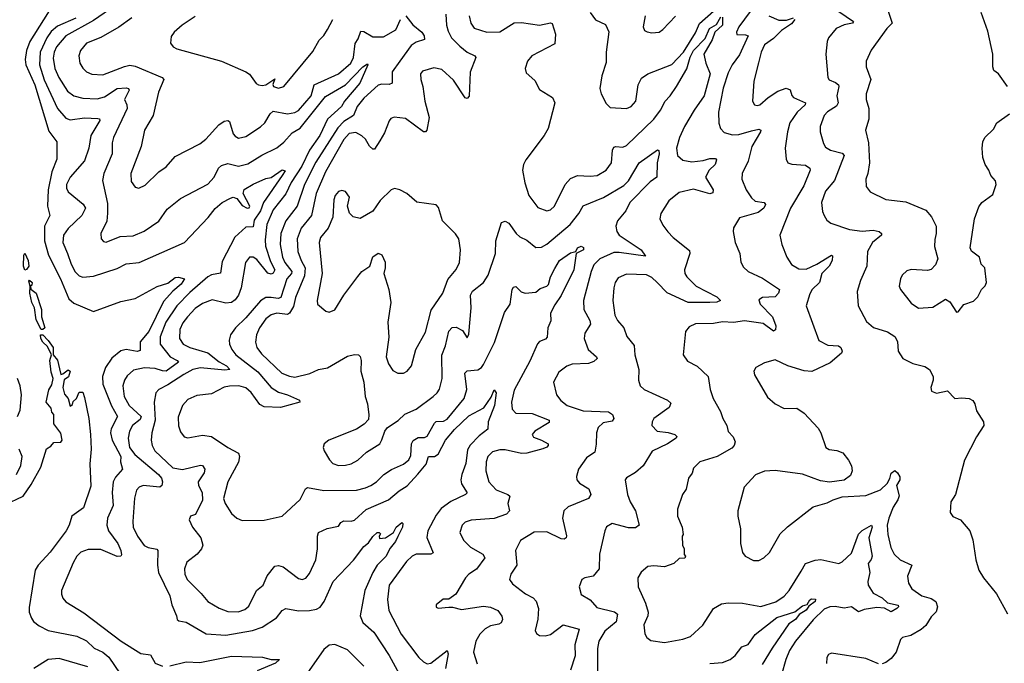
# Model space of a CAD drawing. Extents: x 1550320 to 1685906, y 509093 to 640511.
# Tile 146 of 256: x 1604507 to 1609939, y 584384 to 587934. Entities that reach past the tile are written whole.
import ezdxf

# ---------------------------------------------------------------- set-up
doc = ezdxf.new("R2010")
doc.units = 0

msp = doc.modelspace()

# ---------------------------------------------------------------- linework, layer by layer
at = {"layer": '0CON20XD'}
for points in [[(1608635.7, 588115), (1608473.9, 587895), (1608461.1, 587865), (1608462.5, 587852.5), (1608511.3, 587851.3), (1608525.7, 587845), (1608478.8, 587741.2), (1608437.5, 587685), (1608415, 587641.9), (1608387, 587557), (1608362.7, 587425), (1608364.4, 587364.4), (1608373.3, 587333.3), (1608392.7, 587312.7), (1608438.5, 587298.5), (1608475, 587300.2), (1608545, 587320.9), (1608585, 587331.2), (1608595.3, 587325.3), (1608594.5, 587315), (1608545.4, 587234.6), (1608525.3, 587154.7), (1608492.2, 587085), (1608491.1, 587055), (1608515.5, 586995), (1608545, 586952.1), (1608565, 586933.9), (1608613.3, 586925), (1608621.4, 586915), (1608611.5, 586895), (1608580, 586870), (1608478.1, 586841.9), (1608444.4, 586785.6), (1608442.5, 586765), (1608453.1, 586705), (1608480, 586645), (1608485.8, 586595.8), (1608499.7, 586569.7), (1608525.6, 586545.6), (1608605, 586508.2), (1608699.2, 586445), (1608692.9, 586425), (1608674.5, 586405.5), (1608605, 586401.5), (1608585, 586388.8), (1608592.7, 586365), (1608659.2, 586295), (1608678.7, 586245), (1608677.2, 586222.8), (1608665, 586215.6), (1608607.6, 586257.6), (1608505, 586272.5), (1608445, 586263.1), (1608385, 586266.7), (1608335, 586257.5), (1608235, 586256), (1608199.7, 586240.3), (1608180, 586215), (1608166.7, 586085), (1608190.5, 586050.5), (1608245, 586022), (1608305.6, 585965), (1608316.1, 585895), (1608333.1, 585845), (1608373.6, 585773.6), (1608385.8, 585735), (1608408, 585695), (1608415, 585662.5), (1608442.3, 585632.3), (1608454, 585605), (1608448.6, 585585), (1608435, 585570.5), (1608355, 585523.7), (1608258.8, 585495), (1608225, 585460), (1608216.8, 585433.2), (1608196.2, 585405), (1608183.3, 585345), (1608163.3, 585315), (1608136.4, 585233.6), (1608136.7, 585195), (1608162.5, 585135), (1608167.5, 585095), (1608162.5, 585085), (1608163.3, 585035), (1608172.5, 585015), (1608173, 584983), (1608180, 584975), (1608176.4, 584963.6), (1608145, 584962.5), (1608115, 584933.3), (1608065, 584915.7), (1608005, 584921.4), (1607972.4, 584917.6), (1607935, 584886.2), (1607917.5, 584855), (1607918.1, 584805), (1607960, 584715), (1607973.8, 584665), (1607972.5, 584645), (1607951.1, 584595), (1607955.8, 584545.8), (1607966.7, 584525), (1607989.5, 584509.5), (1608065, 584497.8), (1608165, 584516.9), (1608208.1, 584531.9), (1608275.4, 584594.6), (1608333.9, 584686.1), (1608379.1, 584710.9), (1608415, 584717.3), (1608495, 584715.5), (1608595, 584696.5), (1608678, 584722), (1608725, 584753.9), (1608752.5, 584785), (1608817.3, 584892.7), (1608842.9, 584935), (1608895, 584953.2), (1608926.7, 584956.7), (1609025, 584934), (1609045, 584944.2), (1609095, 584990.6), (1609135, 585096.1), (1609155, 585115.9), (1609205.5, 585145.5), (1609210.6, 585135), (1609191.8, 585075), (1609210, 584975), (1609205, 584955.7), (1609187.5, 584935), (1609196.2, 584885), (1609185.4, 584835), (1609186.8, 584815), (1609215, 584769.6), (1609264.6, 584745), (1609295, 584717.1), (1609354, 584705), (1609355.8, 584695), (1609345.8, 584685), (1609315, 584667.5), (1609277, 584687), (1609235, 584692.1), (1609165, 584680.4), (1609135, 584667.5), (1609095, 584694.6), (1609055, 584687.6), (1609005, 584696.4), (1608975.6, 584694.4), (1608945, 584682.1), (1608885, 584622.9), (1608786.9, 584505), (1608754.6, 584455), (1608733.1, 584405), (1608709.4, 584320.6)], [(1604691.9, 588018.1), (1604563.1, 587815), (1604544, 587765), (1604537.7, 587715), (1604540.7, 587685), (1604590.2, 587575), (1604668.7, 587318.7), (1604711.2, 587261.2), (1604712.3, 587165), (1604684.3, 587095.7), (1604664.8, 586995), (1604661.2, 586905), (1604674, 586855), (1604644, 586796), (1604644, 586714), (1604665.8, 586635.8), (1604732.3, 586505), (1604778.1, 586395), (1604805, 586369.7), (1604915, 586323.8), (1605065, 586380), (1605145, 586396.9), (1605265, 586462), (1605325, 586481.4), (1605365, 586511.3), (1605383.5, 586513.5), (1605416.9, 586505), (1605397.5, 586475), (1605352.5, 586437.5), (1605300.5, 586379.5), (1605219.6, 586215), (1605172.3, 586157.7), (1605170.9, 586109.1), (1605155, 586103.9), (1605095, 586114), (1605065, 586106.8), (1605015, 586067.7), (1604981.4, 586015), (1604964.8, 585965.2), (1604966.4, 585923.6), (1605013.7, 585803.7), (1605046.6, 585745), (1605012.1, 585677.9), (1605008.9, 585655), (1605017, 585615), (1605064.4, 585525), (1605063.3, 585495), (1605074.5, 585455.5), (1605035, 585410.5), (1605022.5, 585385), (1605017.9, 585325), (1605023.3, 585255), (1604992.4, 585185), (1604987.3, 585145), (1604996.9, 585115), (1605048.7, 585045), (1605065.4, 585005), (1605068.1, 584981.9), (1605065, 584974), (1605045, 584973.3), (1604955, 585011.6), (1604885, 585011.1), (1604845, 584996.4), (1604821.8, 584975), (1604801.3, 584938.7), (1604738.1, 584785), (1604737.1, 584765), (1604745, 584743.3), (1604762.1, 584722.1), (1604861.2, 584661.2), (1605066.1, 584506.1), (1605175, 584438.5), (1605229.6, 584429.6), (1605254.2, 584384.2), (1605295, 584368.2)], [(1605037.1, 588015), (1604915, 587930.2), (1604761.8, 587845), (1604709.8, 587785), (1604696.8, 587755), (1604691.7, 587721.7), (1604701.4, 587665), (1604723.2, 587615), (1604770.3, 587540.3), (1604805, 587513.5), (1604855, 587500.6), (1604935, 587497.1), (1604975, 587509.5), (1605045, 587554), (1605095, 587559.4), (1605106.7, 587555), (1605111.8, 587545), (1605086, 587495), (1605098.7, 587465), (1605100, 587445), (1605024.7, 587285), (1605017.3, 587255), (1605016.7, 587195), (1604970.7, 587085), (1604963.4, 587046.6)], [(1606857.4, 587965), (1606860.9, 587905), (1606870.6, 587870.6), (1606888.8, 587835), (1606935, 587787.5), (1606975, 587754.6), (1607018, 587735), (1607024, 587725), (1606991.3, 587645), (1606987.3, 587512.7), (1606975, 587500), (1606965, 587502.5), (1606900, 587600), (1606835, 587658.9), (1606792, 587668), (1606728.8, 587651.2), (1606718, 587635), (1606719.2, 587605), (1606731.4, 587565), (1606741.2, 587485), (1606765.5, 587395), (1606753.8, 587325), (1606745, 587316.2), (1606735, 587316.2), (1606635, 587389.4), (1606572.9, 587397.1), (1606555, 587390), (1606545, 587376.7), (1606520.2, 587309.8), (1606494.1, 587265.9), (1606465, 587220), (1606455, 587220), (1606437, 587237), (1606415, 587275.7), (1606394, 587294), (1606361.9, 587311.9), (1606325, 587305.7), (1606295, 587273.8), (1606194.3, 587095), (1606142, 586975), (1606116.4, 586853.6), (1606060.3, 586785), (1606037.4, 586725), (1606041.6, 586655), (1606059.2, 586605), (1606082.2, 586565), (1606078.3, 586521.7), (1606028.7, 586401.3), (1606017.5, 586352.5), (1605995, 586316.2), (1605985, 586308.8), (1605925, 586314.4), (1605895, 586306.2), (1605865, 586283.3), (1605830.8, 586235), (1605814.1, 586195), (1605808.9, 586155), (1605816.1, 586125), (1605840.8, 586090.8), (1605952.7, 585985), (1605995, 585967.3), (1606025, 585962.8), (1606107.3, 585982.7), (1606155, 586004.5), (1606205, 586012.9), (1606315, 586078.6), (1606355, 586088), (1606375.8, 586085.8), (1606385.6, 586075.6), (1606390.6, 586055), (1606388.9, 585995), (1606405.4, 585935), (1606413.1, 585855), (1606425.7, 585815), (1606434, 585755), (1606430.5, 585729.5), (1606407.9, 585702.1), (1606364.5, 585675.5), (1606213.3, 585615), (1606186.2, 585593.8), (1606181.2, 585575), (1606186, 585555), (1606215.3, 585505.3), (1606235, 585486.5), (1606265, 585474.6), (1606304, 585476), (1606335.3, 585484.7), (1606372.5, 585505), (1606421.1, 585548.9), (1606493.8, 585595), (1606504.4, 585615.6), (1606520.8, 585665), (1606535.5, 585684.5), (1606595, 585723.1), (1606632.3, 585757.7), (1606693.9, 585786.1), (1606788, 585855), (1606810.8, 585875), (1606823.7, 585896.3), (1606837.7, 585955), (1606835.7, 586084.3), (1606856.8, 586135), (1606874.8, 586215.2), (1606893.4, 586236.6), (1606915, 586238.2), (1606949.6, 586219.6), (1606975, 586180), (1606985, 586200), (1606997.9, 586345), (1606994, 586415), (1607005, 586436.4), (1607066, 586484), (1607091.1, 586525), (1607132.2, 586645), (1607133.8, 586715), (1607165, 586816), (1607185, 586822.5), (1607205, 586811.4), (1607245.6, 586755), (1607266.9, 586736.9), (1607305, 586718.9), (1607355, 586676.9), (1607385, 586680), (1607414.6, 586695.4), (1607543.1, 586805), (1607590.9, 586865), (1607615, 586907.3), (1607727.2, 586952.8), (1607840.6, 587019.4), (1607864.8, 587045.2), (1607924.6, 587145), (1608025, 587216.9), (1608032.9, 587212.9), (1608034.5, 587195), (1608023.5, 587145), (1608021.2, 587065), (1607985, 587040), (1607873.4, 586926.6), (1607850.2, 586879.8), (1607805.8, 586825), (1607795.4, 586795.4), (1607801.5, 586765), (1607814.5, 586745), (1607936.2, 586665), (1607960, 586630), (1607815, 586650.9), (1607785, 586649.7), (1607708, 586615), (1607675, 586582.1), (1607658.9, 586545), (1607618.2, 586385), (1607619.6, 586335), (1607652.7, 586275), (1607656.4, 586255), (1607624.6, 586205.4), (1607620.5, 586175), (1607643.8, 586115), (1607689.2, 586075), (1607692.5, 586065), (1607675, 586049.1), (1607645, 586037.5), (1607555.4, 586034.6), (1607526.3, 586023.7), (1607480.6, 585989.4), (1607452.2, 585935), (1607468.5, 585865), (1607492.7, 585832.7), (1607528.1, 585805), (1607615, 585776.2), (1607755, 585771.2), (1607776.8, 585756.8), (1607785.3, 585734.7), (1607775, 585719.1), (1607725, 585710.4), (1607698.5, 585685), (1607688.5, 585655), (1607688, 585592), (1607680.7, 585549.3), (1607633.1, 585516.9), (1607589.2, 585455), (1607578, 585415), (1607580, 585395), (1607595, 585377.5), (1607646.6, 585346.6), (1607658.5, 585315), (1607645, 585293.1), (1607532.4, 585247.6), (1607508.6, 585225), (1607500.8, 585185), (1607523.5, 585086.5), (1607521.1, 585075), (1607510.9, 585069.1), (1607495, 585070.9), (1607415, 585108.8), (1607345, 585106.4), (1607269.5, 585060.5), (1607242.2, 585005), (1607249.5, 584925), (1607215.6, 584875), (1607210, 584845), (1607225, 584822.9), (1607296.9, 584766.9), (1607340, 584745), (1607356.8, 584726.8), (1607370, 584685), (1607365, 584627.5), (1607350.8, 584565), (1607357.3, 584547.3), (1607375, 584537.5), (1607405, 584534.4), (1607435, 584543.3), (1607505, 584596.7), (1607592.6, 584572.6), (1607570.2, 584485), (1607570.9, 584425), (1607546.2, 584345)], [(1607653.4, 587973.4), (1607684.1, 587934.1), (1607738.3, 587908.3), (1607757.6, 587867.6), (1607742.1, 587755), (1607742.4, 587697.6), (1607719.2, 587625), (1607708.1, 587555), (1607714.4, 587525), (1607742, 587472), (1607765, 587449.2), (1607855, 587444.4), (1607880, 587455), (1607905.6, 587485), (1607918.5, 587575), (1607938.2, 587611.8), (1607972, 587635), (1608105, 587687.3), (1608169.5, 587755), (1608235, 587862.5), (1608256.8, 587913.2), (1608335, 587981.4)], [(1608985, 588007.8), (1609106.7, 587925), (1609101.2, 587915), (1609054.8, 587905.2), (1609011.2, 587885), (1608968.8, 587835), (1608960.8, 587815), (1608954.4, 587745), (1608964.4, 587615), (1608973.3, 587603.3), (1609008.4, 587588.4), (1609023.5, 587575), (1609026.4, 587565), (1609015.4, 587515), (1609022, 587475), (1609012.7, 587457.3), (1608964.2, 587425.8), (1608944.5, 587405), (1608922.9, 587345), (1608922.9, 587315), (1608940.7, 587250.7), (1608951.9, 587231.9), (1608979.2, 587215), (1609045, 587197.5), (1609054.6, 587185), (1609002.1, 587047.9), (1608951.5, 586988.5), (1608930.9, 586925), (1608936.1, 586876.1), (1608944.6, 586854.6), (1608959.1, 586829.1), (1608982.2, 586812.2), (1609085, 586776.9), (1609155, 586768.2), (1609215, 586773.4), (1609248, 586765), (1609261.4, 586755), (1609260.6, 586745), (1609210.9, 586705), (1609184.6, 586655), (1609180, 586575), (1609144.6, 586495.4), (1609126.7, 586435), (1609133.3, 586355), (1609179.1, 586269.1), (1609216.5, 586236.5), (1609295, 586213.1), (1609335, 586185.8), (1609349.1, 586159.1), (1609354, 586105), (1609378.8, 586065), (1609435, 586038.1), (1609500.3, 586020.3), (1609526.2, 586005), (1609546.7, 585965), (1609546.7, 585945), (1609533.3, 585905), (1609537.5, 585885), (1609565, 585874), (1609625, 585886.7), (1609665, 585843.8), (1609705, 585848.8), (1609744.1, 585844.1), (1609765, 585833.3), (1609776.2, 585815), (1609786.1, 585776.1), (1609823.3, 585715), (1609826.2, 585695), (1609785, 585633.8), (1609719.4, 585505), (1609668.6, 585315), (1609644.4, 585275), (1609640.8, 585215), (1609655, 585193.3), (1609696.7, 585175), (1609748, 585115), (1609764.2, 585065), (1609781.2, 584955), (1609798.3, 584898.3), (1609823.8, 584855), (1609895, 584766.7), (1609956.8, 584656.8)], [(1609288.2, 588008.2), (1609320, 587915), (1609291.5, 587885), (1609204.2, 587765.8), (1609176.7, 587705), (1609177.5, 587675), (1609202.1, 587605), (1609176.5, 587525), (1609177.5, 587495), (1609190.5, 587445), (1609190.6, 587385), (1609172.5, 587325), (1609190.4, 587255), (1609194.6, 587145), (1609186.5, 587085), (1609175.6, 587055), (1609177.1, 587015), (1609199.2, 586985), (1609285, 586941.8), (1609395, 586929.5), (1609505, 586884), (1609537.6, 586847.6), (1609562.9, 586795), (1609563.3, 586755), (1609555, 586722.5), (1609553.3, 586683.3), (1609572.5, 586615), (1609558.8, 586581.2), (1609535, 586556.7), (1609515, 586551.2), (1609425, 586557.1), (1609400.7, 586549.3), (1609376, 586525), (1609365.8, 586505), (1609359.2, 586465), (1609366.2, 586445), (1609425, 586371.2), (1609465, 586342), (1609545, 586348.8), (1609615, 586392.5), (1609638.6, 586378.6), (1609675, 586320)], [(1609956.1, 587566.1), (1609906.2, 587635), (1609881.2, 587655), (1609876, 587675), (1609875.8, 587745), (1609848.3, 587871.7), (1609810.5, 587975)], [(1604816.4, 587943.6), (1604715, 587898.9), (1604681.5, 587868.5), (1604656.1, 587835), (1604620.2, 587755), (1604615.6, 587685), (1604642.2, 587602.2), (1604715, 587444.5), (1604762, 587392), (1604785, 587382.3), (1604865, 587393), (1604938.8, 587388.8), (1604946.9, 587386.9), (1604948.9, 587378.9), (1604899.7, 587295), (1604888, 587225), (1604863.8, 587156.2), (1604784.8, 587065.2), (1604766.2, 587025), (1604765.5, 587005), (1604773.9, 586983.9), (1604856.7, 586916.7), (1604870, 586895), (1604850.4, 586855), (1604775, 586781.5), (1604748.8, 586745), (1604744.6, 586705), (1604771.8, 586645), (1604791.1, 586585), (1604813.3, 586543.3), (1604835, 586520.4), (1604855, 586513.2), (1604915, 586520), (1605045, 586562.3), (1605095, 586586.7), (1605166.2, 586595), (1605415.7, 586705), (1605546.2, 586843.8), (1605585, 586893.5), (1605624.4, 586925), (1605670.1, 586949.9), (1605685, 586954.6), (1605705, 586948.7), (1605735, 586908.9), (1605762.5, 586895), (1605773.4, 586896.6), (1605777.3, 586905), (1605740.2, 586975), (1605745, 586998.2), (1605795, 587027.7), (1605865, 587057.8), (1605895, 587063.8), (1605955, 587105.5), (1605971.2, 587101.2), (1605955.7, 587074.3), (1605852.2, 586925), (1605835, 586880.2), (1605801.2, 586828.8), (1605795, 586791.9), (1605755, 586789), (1605693.8, 586735), (1605625, 586600), (1605614.5, 586535.5), (1605565, 586525.9), (1605545, 586515.3), (1605445, 586430), (1605373.6, 586356.4), (1605314.1, 586265.9), (1605281.4, 586185), (1605281.2, 586145), (1605337.9, 586075), (1605375.7, 586055), (1605383.5, 586045), (1605315, 585996.2), (1605295, 585996.3), (1605255, 586009.8), (1605195, 586014.2), (1605135, 586000), (1605100.5, 585969.5), (1605085.4, 585945), (1605076.9, 585915), (1605082.9, 585855), (1605111.8, 585805), (1605176.7, 585745), (1605171, 585729), (1605129.7, 585695), (1605112.5, 585665), (1605105.8, 585625), (1605113.7, 585575), (1605142.8, 585535), (1605273.8, 585425), (1605290, 585405), (1605294.6, 585385.4), (1605291.4, 585365), (1605280, 585355), (1605187.5, 585365), (1605165.7, 585355), (1605151.2, 585338.8), (1605140.4, 585295), (1605130.8, 585165), (1605133.8, 585135), (1605157.3, 585085), (1605194.1, 585034.1), (1605215, 585021.8), (1605262.8, 585012.8), (1605269.5, 585005), (1605267.1, 584925), (1605272.8, 584885), (1605335.4, 584755), (1605345.6, 584705.6), (1605372.2, 584645), (1605375.6, 584625.6), (1605385, 584617.5), (1605425, 584611.1), (1605535, 584545.4), (1605645, 584538.7), (1605791.2, 584565), (1605845, 584582.4), (1605923.1, 584635), (1605955, 584674.4), (1605975, 584685.5), (1606045, 584673.3), (1606105, 584674.2), (1606145, 584681.6), (1606165, 584693.6), (1606187.3, 584725), (1606236.5, 584835), (1606347.9, 584952.1), (1606405, 585028.8), (1606432, 585048), (1606455, 585082.5), (1606480, 585105), (1606490, 585105), (1606497, 585097), (1606490, 585085), (1606491.7, 585071.7), (1606525, 585076.2), (1606568.8, 585105), (1606584.2, 585135), (1606615, 585160.8), (1606620.8, 585155), (1606619.6, 585135), (1606593.8, 585083.8), (1606579.5, 585055), (1606550.6, 585019.4), (1606527.5, 584972.5), (1606478.7, 584925), (1606455.7, 584885), (1606411.7, 584785), (1606385.9, 584645), (1606399.4, 584609.4), (1606460.4, 584555), (1606545, 584425.7), (1606633.3, 584265)], [(1605125, 587944.4), (1605055, 587893.6), (1604955, 587835.4), (1604875, 587805.5), (1604843.3, 587765), (1604833.3, 587735), (1604839.5, 587695), (1604855, 587667.1), (1604875, 587646.9), (1604905, 587633.3), (1604965, 587631.1), (1605085, 587676.2), (1605115, 587683.8), (1605145, 587678.5), (1605293.8, 587615), (1605302.5, 587605), (1605272.7, 587535), (1605244.1, 587405), (1605195.5, 587325), (1605176.4, 587235), (1605120.6, 587085), (1605121.7, 587041.7), (1605145, 587011.2), (1605165, 587005.7), (1605198.5, 587021.5), (1605275, 587095.8), (1605315, 587123.3), (1605365, 587180), (1605501.3, 587248.7), (1605534.2, 587275.8), (1605605, 587353.6), (1605635, 587374.5), (1605655, 587378.6), (1605665, 587372), (1605685, 587304.2), (1605695, 587291.1), (1605715, 587281.5), (1605755, 587289.1), (1605836.1, 587343.9), (1605858.6, 587365), (1605889.5, 587415), (1605905, 587429.5), (1605985, 587415.4), (1606025, 587421.5), (1606046, 587434), (1606115, 587514.4), (1606132.3, 587575), (1606265, 587636.5), (1606333.3, 587695), (1606348.8, 587725), (1606357.3, 587802.7), (1606375, 587828.8), (1606389.1, 587870.9), (1606405, 587868.9), (1606455, 587839.6), (1606515, 587840.7), (1606581.3, 587878.7), (1606607.3, 587935)], [(1605475, 587951.4), (1605404, 587905), (1605358.8, 587865), (1605342.5, 587842.5), (1605338.8, 587805), (1605353.3, 587785), (1605374.5, 587774.5), (1605620, 587705), (1605755, 587647.1), (1605775, 587634.4), (1605812.1, 587582.1), (1605825, 587574.4), (1605845, 587570.9), (1605865, 587575.5), (1605915, 587607.5), (1605903.8, 587576.2), (1605906.7, 587565), (1605935, 587557.1), (1605965, 587566), (1606125, 587758.8), (1606159.3, 587820.7), (1606185, 587846.7), (1606205, 587880), (1606234.2, 587935)], [(1606636.4, 587956.4), (1606676.1, 587906.1), (1606725, 587866), (1606738.2, 587845), (1606740.6, 587825), (1606695, 587810.7), (1606667.3, 587792.7), (1606604.1, 587705), (1606562.6, 587647.4), (1606561.9, 587585), (1606545, 587576.4), (1606505, 587578.9), (1606485, 587573.1), (1606405, 587501.9), (1606368.4, 587455), (1606349.1, 587405), (1606295, 587373.5), (1606261.3, 587338.7), (1606140.8, 587149.2), (1606079, 587025), (1606038.1, 586905), (1605976.2, 586823.8), (1605948.4, 586755), (1605944.8, 586695), (1605957.4, 586625), (1605970, 586595), (1606008.6, 586545), (1606007.4, 586535), (1605981, 586505), (1605947.7, 586402.3), (1605933.7, 586396.3), (1605895, 586402.6), (1605865, 586400.9), (1605835, 586383.9), (1605755, 586290.4), (1605697.3, 586235), (1605669.5, 586195), (1605662.8, 586167.2), (1605665.4, 586145), (1605677.7, 586115), (1605700.4, 586085), (1605821.7, 585991.7), (1605894.5, 585904.5), (1605935, 585879.2), (1605985, 585864.5), (1606050, 585835), (1606052.5, 585825), (1605945, 585794.6), (1605855, 585798.2), (1605832, 585812), (1605785, 585877.1), (1605755, 585902.7), (1605716, 585914), (1605665, 585913.2), (1605635, 585906.2), (1605565, 585871.1), (1605485, 585861.5), (1605435, 585838.9), (1605405, 585806), (1605382.2, 585742.2), (1605382.8, 585692.8), (1605395, 585661.2), (1605415, 585633.3), (1605435, 585627.5), (1605515, 585642.5), (1605565, 585634.5), (1605655, 585573.3), (1605713.3, 585543.3), (1605718.9, 585525), (1605713.4, 585493.4), (1605655, 585384.2), (1605632.2, 585292.2), (1605640, 585265), (1605675, 585210), (1605705, 585184.2), (1605735, 585170.8), (1605855, 585172.9), (1605955, 585195.8), (1606055, 585287.1), (1606084.5, 585345.5), (1606095, 585354), (1606185, 585336.9), (1606365, 585338.5), (1606415, 585350.9), (1606444.4, 585365), (1606475, 585385.4), (1606515.2, 585424.8), (1606557.9, 585452.1), (1606625, 585482.3), (1606654.1, 585505.9), (1606665, 585530), (1606668.4, 585595), (1606677.2, 585612.8), (1606705, 585629.5), (1606740.7, 585629.3), (1606755, 585636.4), (1606795, 585708.8), (1606805, 585716.8), (1606845, 585719.2), (1606865, 585731.2), (1606958.2, 585845), (1606974.7, 585895), (1606962, 585985), (1606975, 585997.2), (1607035, 586002.7), (1607054, 586016), (1607065, 586032.9), (1607126.2, 586153.8), (1607181.6, 586318.4), (1607213.2, 586365), (1607224.1, 586445.9), (1607231.1, 586458.9), (1607245, 586462.2), (1607273.5, 586433.5), (1607295, 586425.9), (1607355, 586431.4), (1607379.1, 586450.9), (1607415, 586463.8), (1607425, 586473.2), (1607434.7, 586515), (1607459, 586561), (1607485, 586605.8), (1607545, 586647.7), (1607574.3, 586655.7), (1607585, 586675.5), (1607605, 586684.3), (1607617.6, 586677.6), (1607617.1, 586665), (1607576.2, 586643.8), (1607564.3, 586555), (1607495, 586411.9), (1607458.8, 586361.2), (1607435.5, 586315), (1607437.6, 586272.4), (1607421.5, 586235), (1607417.6, 586182.4), (1607408.5, 586171.5), (1607375, 586158.9), (1607364.1, 586145.9), (1607320.4, 586049.6), (1607235, 585891.2), (1607220.9, 585825), (1607224.4, 585785), (1607244, 585764), (1607335, 585761.9), (1607428, 585725), (1607428.3, 585711.7), (1607349.2, 585665), (1607334, 585645), (1607340.9, 585630.9), (1607385.8, 585614.2), (1607423.3, 585595), (1607423.3, 585585), (1607414.2, 585575.8), (1607393.1, 585566.9), (1607305, 585543.5), (1607275, 585541.1), (1607185, 585561.2), (1607155, 585561.3), (1607115, 585550), (1607090, 585525), (1607079.6, 585495), (1607077.8, 585445), (1607095.4, 585385.4), (1607135, 585341.5), (1607199.2, 585315), (1607210.6, 585305), (1607199.7, 585265), (1607208.9, 585225), (1607193, 585207), (1607125, 585181.8), (1606996.8, 585173.2), (1606965, 585162.5), (1606947.5, 585145), (1606936, 585105), (1606955, 585063.8), (1606994.2, 585025), (1607061.9, 584985), (1607072.2, 584965), (1607026.6, 584903.4), (1606985, 584875.7), (1606965.8, 584855), (1606912.5, 584765), (1606875, 584736.7), (1606843, 584737), (1606803.8, 584706.2), (1606803.9, 584693.9), (1606815, 584687.5), (1606873.9, 584693.9), (1606895, 584694), (1606945, 584680), (1607065, 584699.2), (1607105, 584692.5), (1607145.5, 584675), (1607166.1, 584643.9), (1607170, 584625), (1607162.3, 584607.7), (1607150, 584600), (1607105, 584591.1), (1607075, 584574.4), (1607045, 584544.3), (1607022.7, 584505), (1607010.9, 584445), (1607031.5, 584381.5)], [(1606987.1, 587955), (1606996.5, 587915), (1607015, 587887.5), (1607085, 587865.6), (1607155, 587867.1), (1607235, 587917.3), (1607275, 587918.2), (1607375, 587904.4), (1607435, 587917.5), (1607445, 587913.3), (1607462.2, 587855), (1607458.9, 587801.1), (1607332.5, 587735), (1607308, 587705), (1607296.2, 587665), (1607301.4, 587641.4), (1607348.1, 587598.1), (1607375, 587550), (1607446.2, 587505), (1607459.2, 587475), (1607422.5, 587335), (1607400.5, 587295), (1607298.8, 587161.2), (1607286, 587135), (1607280.8, 587105), (1607293.1, 587035), (1607315, 586964.2), (1607365, 586898.6), (1607415, 586879.5), (1607435, 586885.6), (1607456.7, 586905), (1607515.4, 587025), (1607545, 587058.9), (1607585, 587074.6), (1607655, 587070.5), (1607692.5, 587075), (1607742.9, 587105), (1607772.7, 587145), (1607777.1, 587215), (1607785, 587231.4), (1607795, 587235.4), (1607835, 587230.6), (1607855, 587240.8), (1608005, 587386.2), (1608042.5, 587435), (1608056.4, 587463.6), (1608066, 587484), (1608095, 587513.6), (1608130, 587565), (1608187.3, 587662.7), (1608205, 587728.6), (1608225, 587765.2), (1608289.4, 587830.6), (1608312, 587885), (1608351.6, 587908.4), (1608375, 587949.6)], [(1608385, 587948.6), (1608384.6, 587905), (1608342.1, 587865), (1608327.1, 587822.9), (1608282, 587745), (1608291.8, 587695), (1608316.2, 587635), (1608283.2, 587515), (1608227.4, 587435), (1608174.8, 587345), (1608147.7, 587285), (1608130.9, 587225), (1608135.5, 587185), (1608165, 587158.8), (1608215, 587150.3), (1608278.1, 587158.1), (1608315, 587169), (1608345, 587168.2), (1608351.9, 587161.9), (1608344.6, 587135), (1608310, 587105), (1608289.6, 587065), (1608333.3, 586995), (1608331.7, 586978.3), (1608315, 586973.5), (1608225, 586998.8), (1608145, 586980.6), (1608087.5, 586935), (1608044, 586865), (1608038, 586835), (1608055, 586800), (1608083.4, 586763.4), (1608112.7, 586732.7), (1608201.7, 586661.7), (1608203.3, 586645), (1608174.5, 586555), (1608176.5, 586535), (1608188.2, 586515), (1608238.2, 586465), (1608352.5, 586405), (1608373.3, 586385), (1608353.2, 586376.8), (1608315, 586373.4), (1608195, 586374.4), (1608078.3, 586428.3), (1608024.6, 586484.6), (1607995, 586511.4), (1607965, 586526.7), (1607855, 586530), (1607809.1, 586510.9), (1607792.5, 586485), (1607784.4, 586455), (1607779.1, 586385), (1607789.6, 586305), (1607804.8, 586274.8), (1607840, 586235), (1607856.3, 586186.3), (1607896.6, 586136.6), (1607900.5, 586085), (1607922.2, 586005), (1607920, 585945), (1607930, 585915), (1607951.2, 585895), (1608081.2, 585835), (1608098.3, 585818.3), (1608090, 585795), (1608005.8, 585735), (1607995.7, 585715), (1607994.4, 585695), (1608023.4, 585663.4), (1608085, 585657.5), (1608120.8, 585645), (1608131.4, 585635), (1608128.1, 585625), (1608080.6, 585595), (1607996.8, 585553.2), (1607947.3, 585472.7), (1607904.6, 585435.4), (1607853.7, 585406.3), (1607848, 585395), (1607859.4, 585315), (1607874.4, 585275), (1607904.7, 585224.7), (1607924.3, 585145), (1607905, 585131.1), (1607865, 585130.5), (1607775.6, 585154.4), (1607745, 585135.8), (1607734.4, 585115), (1607705.6, 584985), (1607703.1, 584905), (1607670, 584865), (1607625, 584855.8), (1607608.8, 584845), (1607594.3, 584805), (1607605, 584762.5), (1607653.6, 584733.6), (1607690.9, 584690.9), (1607787.9, 584667.9), (1607805.6, 584655), (1607798.4, 584611.6), (1607735, 584561.1), (1607702.1, 584505), (1607695.4, 584465), (1607694.5, 584335)], [(1607958.1, 587955), (1607945.9, 587895.9), (1607954.3, 587874.3), (1607967.7, 587867.7), (1607995, 587862), (1608035, 587866), (1608055, 587880), (1608125, 587954.3)], [(1608783.6, 587935), (1608765, 587911.2), (1608710, 587875), (1608665, 587830.5), (1608615.5, 587795), (1608596.7, 587755), (1608582.9, 587697.1), (1608557.5, 587595), (1608550, 587485), (1608560, 587465), (1608575, 587460.8), (1608590, 587465), (1608635.3, 587504.7), (1608689.5, 587540.5), (1608735, 587556.2), (1608758.1, 587548.1), (1608766.1, 587516.1), (1608775.7, 587505), (1608841.9, 587475), (1608840.5, 587465), (1608796.1, 587423.9), (1608755.4, 587365), (1608742.1, 587315), (1608730.6, 587225), (1608735.7, 587165), (1608744.6, 587144.6), (1608766.7, 587136.7), (1608842.4, 587132.4), (1608865.3, 587115.3), (1608867.8, 587105), (1608832.6, 587017.4), (1608759.3, 586895), (1608700, 586745), (1608711.5, 586695), (1608738.5, 586625), (1608764.7, 586584.7), (1608805, 586559.5), (1608845, 586557.2), (1608905.2, 586584.8), (1608985, 586635.7), (1608990.7, 586630.7), (1608988.6, 586605), (1608972.2, 586575), (1608931.5, 586535), (1608918.7, 586485), (1608879.6, 586445), (1608865, 586421.4), (1608845.6, 586355), (1608914.7, 586164.7), (1608965, 586139.6), (1609024.3, 586134.3), (1609036, 586125), (1609043.8, 586105), (1609040, 586095), (1608978, 586042), (1608877.4, 585992.6), (1608835, 585996.7), (1608745, 586025.6), (1608675, 586057.5), (1608615, 586042), (1608567.5, 586015), (1608556.7, 585995), (1608560, 585975), (1608632.4, 585852.4), (1608673.8, 585815), (1608725, 585790), (1608795, 585792), (1608834.4, 585764.4), (1608911.7, 585681.7), (1608927.1, 585655), (1608955, 585573.3), (1608972.7, 585562.7), (1609015, 585557.5), (1609048.8, 585545), (1609079.2, 585505), (1609095, 585472.5), (1609099.2, 585445), (1609090.3, 585419.7), (1609055.7, 585394.3), (1608975, 585382), (1608925, 585390), (1608825, 585426.4), (1608675, 585448.1), (1608615, 585443.3), (1608565.8, 585424.2), (1608504.2, 585355), (1608468, 585225), (1608468, 585195), (1608484, 585125), (1608484, 585045), (1608494.2, 584994.2), (1608510, 584975), (1608555, 584951.2), (1608585, 584951.2), (1608612.5, 584965), (1608644, 584995), (1608702.8, 585097.2), (1608743, 585137), (1608883.9, 585246.1), (1608961.7, 585268.3), (1608994.1, 585285.9), (1609045, 585301.2), (1609175, 585308.6), (1609255, 585340), (1609292.9, 585375), (1609307.7, 585402.3), (1609315, 585432.5), (1609335, 585447.5), (1609350, 585435), (1609361.7, 585411.7), (1609362.5, 585395), (1609344, 585365), (1609358, 585308), (1609351.9, 585285), (1609325, 585244.5), (1609300.9, 585185), (1609293, 585145), (1609295.7, 585095), (1609312.2, 585022.2), (1609330.5, 584985), (1609364.8, 584954.8), (1609429.2, 584925), (1609404.5, 584865), (1609409.6, 584825), (1609428.5, 584795), (1609484.4, 584755.6), (1609535, 584741.1), (1609561.4, 584725), (1609569.6, 584695), (1609562.2, 584667.8), (1609535, 584640), (1609505, 584591.4), (1609480.4, 584569.6), (1609422.3, 584537.7), (1609376.2, 584525), (1609366, 584515), (1609342.5, 584445), (1609315, 584410), (1609285, 584387.5), (1609265, 584380)], [(1608638.9, 587955), (1608695, 587931), (1608737.6, 587932.4), (1608775.3, 587945.3)], [(1604963.4, 587046.6), (1604990.7, 586920.7), (1604992.2, 586867.8), (1604987.2, 586822.8), (1604954.4, 586755), (1604956, 586725), (1604970.3, 586710.3), (1604985, 586707.1), (1605060.9, 586739.1), (1605132.7, 586742.7), (1605193, 586767), (1605275, 586822.2), (1605321.3, 586888.7), (1605395, 586948.1), (1605545, 587026.9), (1605580, 587065), (1605604.5, 587115), (1605619.8, 587130.2), (1605655, 587140.9), (1605715, 587126.7), (1605765, 587139.7), (1605843, 587187), (1605925, 587227.2), (1605965, 587259.2), (1606010.5, 587309.5), (1606055, 587335.8), (1606195, 587511.5), (1606305, 587574.4), (1606400.8, 587675), (1606425, 587691.2), (1606427.8, 587685), (1606383.8, 587585), (1606299.8, 587485), (1606283.3, 587455), (1606204.4, 587385), (1606163, 587295), (1606106.7, 587215), (1606063.2, 587126.8), (1606004.4, 587035.6), (1605976, 586974), (1605905.2, 586884.8), (1605871.4, 586805), (1605860.8, 586720.8), (1605864, 586685), (1605890, 586600), (1605915.2, 586555), (1605905, 586535.3), (1605895, 586529.7), (1605876.5, 586536.5), (1605815, 586612.1), (1605795, 586624.4), (1605775, 586624.3), (1605752.2, 586595), (1605728.9, 586455), (1605714.8, 586415.2), (1605695, 586388.2), (1605675, 586374.6), (1605645, 586370), (1605568.6, 586388.6), (1605515, 586369.3), (1605475, 586340.7), (1605432, 586295), (1605407.7, 586262.3), (1605391.2, 586225), (1605388, 586175), (1605408.5, 586145), (1605445, 586125.3), (1605545, 586096.2), (1605607.5, 586047.5), (1605648.9, 586025), (1605666.5, 586005), (1605638.8, 586001.2), (1605505, 586014.3), (1605461.9, 586005), (1605412.9, 585977.1), (1605325, 585919.6), (1605275.4, 585894.6), (1605257.8, 585875), (1605249.6, 585825), (1605255.2, 585725), (1605236.7, 585655), (1605232.7, 585615), (1605237.2, 585585), (1605252.7, 585555), (1605352.4, 585462.4), (1605405, 585453.1), (1605505, 585476.5), (1605515, 585474.3), (1605528.9, 585455), (1605524.4, 585435), (1605492.3, 585385), (1605493.2, 585365), (1605513.4, 585325), (1605515, 585284), (1605477.5, 585205), (1605450, 585195), (1605442, 585175), (1605460, 585135), (1605507.3, 585075), (1605517.5, 585035), (1605510, 585015), (1605486.9, 584985), (1605428.6, 584941.4), (1605415.5, 584904.5), (1605417.3, 584875), (1605430.5, 584845), (1605508.2, 584768.2), (1605545, 584724.4), (1605607.3, 584687.3), (1605655, 584669.7), (1605712.3, 584667.7), (1605750, 584680), (1605771.7, 584698.3), (1605813.1, 584785), (1605850.6, 584815), (1605873.1, 584866.9), (1605915, 584918.8), (1605935, 584924), (1605960, 584915), (1606045, 584850.8), (1606065, 584846), (1606085, 584854), (1606105, 584878.8), (1606141.1, 584955), (1606150.9, 585015), (1606150, 585085), (1606155.5, 585104.5), (1606202.5, 585127.5), (1606265, 585140), (1606279.2, 585160.8), (1606295, 585170), (1606335, 585166.9), (1606355, 585173.6), (1606418.7, 585231.3), (1606540.8, 585285), (1606600.4, 585335), (1606645, 585363.1), (1606703.3, 585426.7), (1606748.7, 585481.3), (1606762.7, 585525), (1606795, 585524.8), (1606815, 585537.3), (1606856.8, 585615), (1606905, 585673.7), (1606985, 585749.6), (1607067.3, 585792.7), (1607107.8, 585852.2), (1607125, 585892), (1607135.2, 585875.2), (1607125.8, 585805), (1607091.8, 585715), (1607090, 585675), (1607041.6, 585638.4), (1606992.4, 585587.6), (1606977.8, 585562.2), (1606968.9, 585485), (1606945.3, 585425), (1606940.3, 585395), (1606944.2, 585374.2), (1606975.4, 585324.6), (1606966.2, 585315), (1606885, 585277.1), (1606831.8, 585238.2), (1606805, 585200.9), (1606759.3, 585115), (1606752.7, 585077.3), (1606787.4, 584992.6), (1606774.5, 584985.5), (1606693.7, 584986.3), (1606672.2, 584975), (1606641.8, 584945), (1606545.3, 584814.7), (1606535.5, 584735), (1606543.5, 584675), (1606612.2, 584545), (1606708.6, 584415), (1606735, 584391.4), (1606755, 584381.1), (1606775, 584383.6), (1606866.2, 584455), (1606871.2, 584435), (1606856.8, 584355)], [(1609675, 586320), (1609685, 586322.5), (1609715, 586362.5), (1609768.3, 586381.7), (1609792.5, 586405), (1609812.5, 586445), (1609833.8, 586466.2), (1609840, 586485), (1609832, 586565), (1609811.2, 586585), (1609801.2, 586625), (1609757.3, 586657.3), (1609750, 586675), (1609774, 586835), (1609798.3, 586901.7), (1609815, 586926.7), (1609875, 586970), (1609894, 587025), (1609890, 587045), (1609863.8, 587075), (1609853.8, 587105), (1609833.8, 587135), (1609820, 587175), (1609815.8, 587225), (1609820.3, 587259.7), (1609831.2, 587285), (1609878.8, 587331.2), (1609896.7, 587365), (1609966.7, 587415)], [(1606593.4, 585983.4), (1606625, 585984.4), (1606645, 585995.8), (1606669.4, 586025), (1606691.8, 586115), (1606745, 586211.2), (1606777.8, 586332.2), (1606841.5, 586425), (1606869.2, 586500.8), (1606915, 586557.1), (1606933.9, 586595), (1606939.6, 586665), (1606930, 586725), (1606912.1, 586752.1), (1606838.8, 586825), (1606817.7, 586897.7), (1606805, 586912.5), (1606698.3, 586928.3), (1606643.3, 586975), (1606605, 586996.2), (1606575, 587003.3), (1606556.7, 586995), (1606495, 586936.7), (1606455, 586878.8), (1606385, 586836.7), (1606346.4, 586846.4), (1606326.4, 586866.4), (1606316.2, 586905), (1606326, 586955), (1606305, 586986.7), (1606285, 586992), (1606265, 586985.7), (1606248.1, 586965), (1606240, 586940), (1606234, 586845), (1606208.1, 586785), (1606166.6, 586733.4), (1606158.9, 586705), (1606175.9, 586535), (1606148.9, 586385), (1606150, 586365), (1606196.1, 586326.1), (1606215, 586321.2), (1606245, 586333.8), (1606294.5, 586415.5), (1606371.7, 586518.3), (1606395.4, 586544.6), (1606438.8, 586575), (1606455, 586626.7), (1606485, 586646.7), (1606505, 586637.5), (1606523, 586597), (1606523.8, 586565), (1606516.2, 586533.8), (1606543.6, 586445), (1606553.8, 586375), (1606537.8, 586265), (1606542.9, 586182.9), (1606529.3, 586075), (1606541.5, 586035), (1606565, 585999.2), (1606593.4, 585983.4)], [(1604535, 586553.3), (1604528.5, 586575), (1604529.4, 586635), (1604535, 586646.2), (1604554.3, 586605), (1604557.3, 586575), (1604545, 586556), (1604535, 586553.3)], [(1604635, 586224.4), (1604625, 586226), (1604598.1, 586278.1), (1604588.2, 586345), (1604574.1, 586375), (1604563.6, 586425), (1604564.5, 586465), (1604557.5, 586492.5), (1604562, 586498), (1604575.5, 586485), (1604575, 586470), (1604566.4, 586463.6), (1604568, 586448), (1604597.7, 586425), (1604628.2, 586335), (1604627.5, 586295), (1604645.6, 586235), (1604635, 586224.4)], [(1604425, 585257.3), (1604526.2, 585305), (1604570.7, 585369.3), (1604624.2, 585465.8), (1604655, 585567.5), (1604679.3, 585580.7), (1604695, 585602.5), (1604735, 585603.3), (1604741.2, 585615), (1604735, 585652.5), (1604696.2, 585705), (1604696.2, 585756.2), (1604685, 585770), (1604681.7, 585791.7), (1604652.5, 585825), (1604668.3, 585891.7), (1604685, 585920), (1604692.2, 585955), (1604680.7, 585990.7), (1604673.8, 586053.8), (1604682.5, 586085), (1604660.5, 586130.5), (1604634.6, 586155), (1604623.1, 586175), (1604621.4, 586195), (1604635, 586195.6), (1604665, 586165.4), (1604691.2, 586125), (1604692.5, 586085), (1604716.2, 586056.2), (1604732.5, 585985)], [(1604494.8, 585745), (1604509.1, 585780.9), (1604516.6, 585865), (1604510.6, 585915), (1604494.8, 585954.8)], [(1604732.5, 585985), (1604735, 585977.5), (1604745, 585981.2), (1604775, 586002), (1604785.8, 585995), (1604776.6, 585963.4), (1604753.4, 585946.6), (1604744.5, 585905), (1604755, 585867.5), (1604774.3, 585844.3), (1604785, 585802.5), (1604798.3, 585811.7), (1604801.7, 585828.3), (1604820, 585845), (1604835, 585880), (1604855, 585880), (1604865, 585850), (1604888.9, 585735), (1604896.9, 585645), (1604901.6, 585565), (1604894.2, 585484.2), (1604898.8, 585361.2), (1604858.8, 585241.2), (1604794.2, 585195), (1604780, 585145), (1604764.3, 585115), (1604675, 584997.1), (1604609.2, 584925), (1604593.2, 584896.8), (1604558.8, 584691.2), (1604559.5, 584665), (1604572, 584632), (1604583.7, 584613.7), (1604615, 584590), (1604664.6, 584564.6), (1604822.6, 584532.6), (1604875, 584508.1), (1604917.5, 584467.5), (1604965, 584444.1), (1604998.3, 584418.3), (1605061.3, 584325)], [(1604490, 585425), (1604512.8, 585475), (1604520.7, 585525), (1604503.8, 585565)], [(1608315, 584381.9), (1608385, 584388), (1608426, 584405), (1608453.7, 584426.3), (1608490, 584475), (1608525, 584487.5), (1608565, 584541.7), (1608683.6, 584636.4), (1608783.3, 584666.7), (1608825, 584701.2), (1608851.4, 584708.6), (1608865, 584734.3), (1608875, 584738.7), (1608897.7, 584737.7), (1608895.4, 584725), (1608860.7, 584699.3), (1608845, 584676.4), (1608807.9, 584652.1), (1608786.2, 584625), (1608749.6, 584600.4), (1608657.8, 584467.8), (1608602.3, 584377.7)], [(1606405, 584368.5), (1606315, 584458.2), (1606245, 584487.8), (1606215, 584483.2), (1606185, 584460), (1606090.9, 584325)], [(1609245, 584381.4), (1609175, 584409.4), (1608985, 584440), (1608968.3, 584431.7), (1608958.8, 584415), (1608957, 584383)], [(1604883.9, 584363.9), (1604725, 584410.8), (1604665, 584403.7), (1604585, 584354.2)], [(1605335, 584370.4), (1605425, 584391.1), (1605501.3, 584388.7), (1605675, 584423.3), (1605846.6, 584416.6), (1605895, 584404.3), (1605940, 584405), (1605919.2, 584385), (1605817.5, 584342.5)]]:
    msp.add_lwpolyline(points, dxfattribs=at)

doc.saveas('drawing.dxf')
